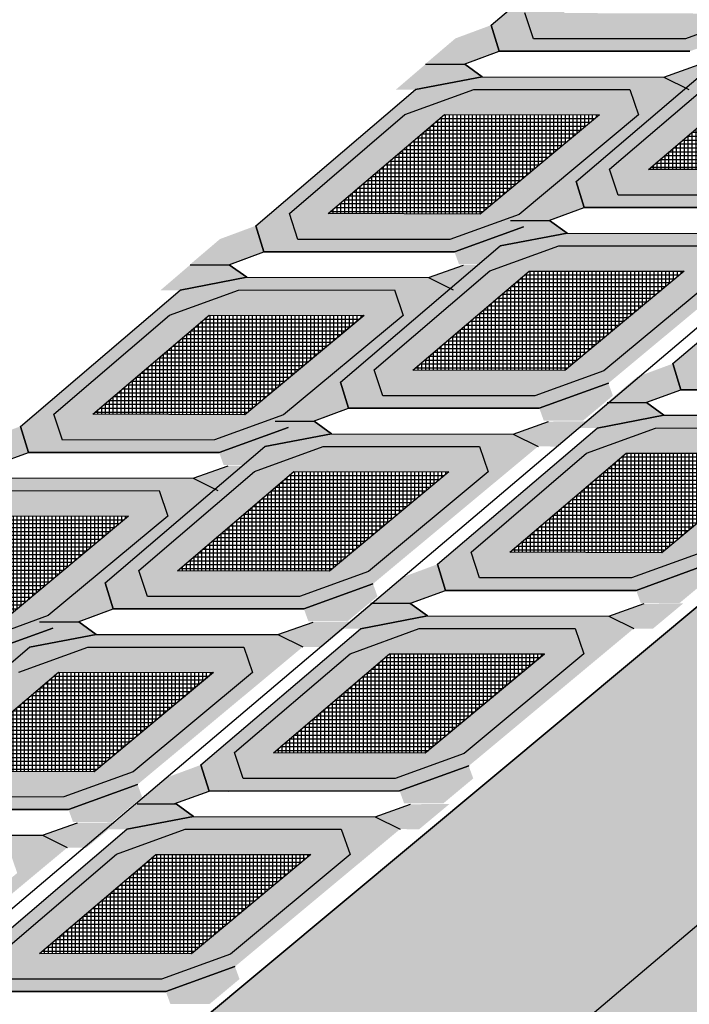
# Model space of a CAD drawing. Header units: centimetres. Extents: x -10 to 101, y -21 to 38.
# Tile 7 of 19: x 21.94 to 26.22, y 6.19 to 12.48. Entities that reach past the tile are written whole.
import ezdxf

# ---------------------------------------------------------------- set-up
doc = ezdxf.new("R2010")
doc.units = ezdxf.units.CM

msp = doc.modelspace()

# ---------------------------------------------------------------- hatches: boundary and pattern name
h = msp.add_hatch()
h.set_pattern_fill('HEX', color=256, scale=0.063)
h.paths.add_polyline_path([(20, 3.5), (22.5, 3.5), (42, 20), (44, 20), (44, 21), (41, 21)])
h = msp.add_hatch()
h.set_pattern_fill('AR-SAND', color=256, scale=0.0068)
h.paths.add_polyline_path([(22.5, 3.5), (42, 20), (48, 20), (62, 2.5), (61, 0), (42, 0), (41, 2.5), (37, 2.5), (35, 3.5)])
at = {"true_color": 0x636466}
h = msp.add_hatch(color=251, dxfattribs=at)
h.dxf.hatch_style = 1
h.paths.add_polyline_path([(25.2254, 12.3593), (25.1702, 12.5248), (25.91, 13.1576), (26.3509, 13.3178), (27.3492, 13.3188), (27.4048, 13.156), (26.6398, 12.5197), (26.1979, 12.3597)], flags=16)
h.paths.add_polyline_path([(25.0072, 12.2795), (24.9557, 12.4466), (25.9773, 13.3176), (26.404, 13.3998), (27.5661, 13.3978), (27.7251, 13.3188), (26.6688, 12.4398), (26.2268, 12.2797)])
h = msp.add_hatch(color=256)
h.dxf.hatch_style = 1
h.set_gradient(color1=(0, 0, 255), color2=(255, 255, 0), name='SPHERICAL')
h.paths.add_polyline_path([(25.4187, 12.5239), (26.1624, 13.1573), (27.154, 13.1562), (26.391, 12.5205)], flags=16)
h.paths.add_polyline_path([(27.4048, 13.156), (26.6398, 12.5197), (26.1979, 12.3597), (25.2254, 12.3593), (25.1702, 12.5248), (25.91, 13.1576), (26.3509, 13.3178), (27.3492, 13.3188)])
at = {"true_color": 0x000000}
h = msp.add_hatch(color=18, dxfattribs=at)
h.dxf.hatch_style = 1
h.paths.add_polyline_path([(24.9557, 12.4466), (24.7266, 12.3617), (24.5361, 12.1998), (24.7822, 12.1973), (25.0072, 12.2795)])
at = {"true_color": 0x636466}
h = msp.add_hatch(color=251, dxfattribs=at)
h.dxf.hatch_style = 1
h.paths.add_polyline_path([(25.7678, 11.3593), (25.7127, 11.5248), (26.4525, 12.1576), (26.8933, 12.3178), (27.8917, 12.3188), (27.9472, 12.156), (27.1823, 11.5197), (26.7404, 11.3597)], flags=16)
h.paths.add_polyline_path([(25.5496, 11.2795), (25.4981, 11.4466), (26.5198, 12.3176), (26.9465, 12.3998), (28.1085, 12.3978), (28.2675, 12.3188), (27.2112, 11.4398), (26.7693, 11.2797)])
h = msp.add_hatch(color=256)
h.dxf.hatch_style = 1
h.set_gradient(color1=(0, 0, 255), color2=(255, 255, 0), name='SPHERICAL')
h.paths.add_polyline_path([(25.9612, 11.5239), (26.7049, 12.1573), (27.6965, 12.1562), (26.9334, 11.5205)], flags=16)
h.paths.add_polyline_path([(27.9472, 12.156), (27.1823, 11.5197), (26.7404, 11.3597), (25.7678, 11.3593), (25.7127, 11.5248), (26.4525, 12.1576), (26.8933, 12.3178), (27.8917, 12.3188)])
at = {"true_color": 0x000000}
h = msp.add_hatch(color=18, dxfattribs=at)
h.dxf.hatch_style = 1
h.paths.add_polyline_path([(24.3463, 12.0347), (24.5361, 12.1973), (24.7861, 12.1973), (24.898, 12.1169), (24.4713, 12.0347)])
edge = h.paths.add_edge_path()
edge.add_line((26.0601, 12.1149), (26.2852, 12.1947))
h = msp.add_hatch()
h.set_pattern_fill('NET', color=256, scale=0.0078)
h.set_pattern_definition([(0, (7.048103, 7.699786), (0, 0.024765), []), (90, (7.048103, 7.699786), (-0.024765, 2e-18), [])])
h.paths.add_polyline_path([(25.9612, 11.5239), (26.7049, 12.1573), (27.6965, 12.1562), (26.9334, 11.5205)])
h = msp.add_hatch(color=18, dxfattribs=at)
h.dxf.hatch_style = 1
h.paths.add_polyline_path([(26.0601, 12.1149), (26.2852, 12.1947), (26.5361, 12.1973), (26.341, 12.0347), (26.219, 12.036)])
at = {"true_color": 0x636466}
h = msp.add_hatch(color=251, dxfattribs=at)
h.dxf.hatch_style = 1
h.paths.add_polyline_path([(23.7194, 11.0764), (23.6642, 11.2419), (24.404, 11.8747), (24.8449, 12.0349), (25.8432, 12.0359), (25.8987, 11.8731), (25.1338, 11.2368), (24.6919, 11.0768)], flags=16)
h.paths.add_polyline_path([(23.5012, 10.9966), (23.4497, 11.1638), (24.4713, 12.0347), (24.898, 12.1169), (26.0601, 12.1149), (26.219, 12.036), (25.1628, 11.1569), (24.7208, 10.9969)])
h = msp.add_hatch(color=256)
h.dxf.hatch_style = 1
h.set_gradient(color1=(0, 0, 255), color2=(255, 255, 0), name='SPHERICAL')
h.paths.add_polyline_path([(23.9127, 11.2411), (24.6564, 11.8744), (25.648, 11.8733), (24.885, 11.2376)], flags=16)
h.paths.add_polyline_path([(25.8987, 11.8731), (25.1338, 11.2368), (24.6919, 11.0768), (23.7194, 11.0764), (23.6642, 11.2419), (24.404, 11.8747), (24.8449, 12.0349), (25.8432, 12.0359)])
h = msp.add_hatch()
h.set_pattern_fill('NET', color=256, scale=0.0078)
h.set_pattern_definition([(0, (4.999642, 7.416907), (0, 0.024765), []), (90, (4.999642, 7.416907), (-0.024765, 2e-18), [])])
h.paths.add_polyline_path([(23.9127, 11.2411), (24.6564, 11.8744), (25.648, 11.8733), (24.885, 11.2376)])
at = {"true_color": 0x000000}
h = msp.add_hatch(color=18, dxfattribs=at)
h.dxf.hatch_style = 1
h.paths.add_polyline_path([(25.4981, 11.4466), (25.269, 11.3617), (25.0785, 11.1998), (25.3246, 11.1973), (25.5496, 11.2795)])
at = {"true_color": 0x636466}
h = msp.add_hatch(color=251, dxfattribs=at)
h.dxf.hatch_style = 1
h.paths.add_polyline_path([(26.3876, 10.1948), (26.3324, 10.3604), (27.0722, 10.9931), (27.5131, 11.1534), (28.5114, 11.1543), (28.5669, 10.9916), (27.802, 10.3552), (27.3601, 10.1953)], flags=16)
h.paths.add_polyline_path([(26.1694, 10.1151), (26.1179, 10.2822), (27.1395, 11.1531), (27.5662, 11.2353), (28.7282, 11.2333), (28.8872, 11.1544), (27.831, 10.2753), (27.389, 10.1153)])
at = {"true_color": 0x000000}
h = msp.add_hatch(color=18, dxfattribs=at)
h.dxf.hatch_style = 1
h.paths.add_polyline_path([(23.4497, 11.1638), (23.2205, 11.0788), (23.0301, 10.9169), (23.2762, 10.9144), (23.5012, 10.9966)])
h = msp.add_hatch(color=18, dxfattribs=at)
h.dxf.hatch_style = 1
h.paths.add_polyline_path([(25.1628, 11.1569), (24.7208, 10.9969), (24.7496, 10.9169), (24.9996, 10.9169), (25.1917, 11.077)])
h = msp.add_hatch(color=18, dxfattribs=at)
h.dxf.hatch_style = 1
h.paths.add_polyline_path([(24.8887, 11.0347), (25.0785, 11.1973), (25.3285, 11.1973), (25.4405, 11.1169), (25.0137, 11.0347)])
edge = h.paths.add_edge_path()
edge.add_line((26.6025, 11.1149), (26.8276, 11.1947))
at = {"true_color": 0x636466}
h = msp.add_hatch(color=251, dxfattribs=at)
h.dxf.hatch_style = 1
h.paths.add_polyline_path([(24.2618, 10.0764), (24.2066, 10.2419), (24.9465, 10.8747), (25.3873, 11.0349), (26.3856, 11.0359), (26.4412, 10.8731), (25.6763, 10.2368), (25.2344, 10.0768)], flags=16)
h.paths.add_polyline_path([(24.0436, 9.9966), (23.9921, 10.1638), (25.0137, 11.0347), (25.4405, 11.1169), (26.6025, 11.1149), (26.7615, 11.036), (25.7052, 10.1569), (25.2632, 9.9969)])
h = msp.add_hatch(color=256)
h.dxf.hatch_style = 1
h.set_gradient(color1=(0, 0, 255), color2=(255, 255, 0), name='SPHERICAL')
h.paths.add_polyline_path([(24.4552, 10.2411), (25.1989, 10.8744), (26.1905, 10.8733), (25.4274, 10.2376)], flags=16)
h.paths.add_polyline_path([(26.4412, 10.8731), (25.6763, 10.2368), (25.2344, 10.0768), (24.2618, 10.0764), (24.2066, 10.2419), (24.9465, 10.8747), (25.3873, 11.0349), (26.3856, 11.0359)])
at = {"true_color": 0x000000}
h = msp.add_hatch(color=18, dxfattribs=at)
h.dxf.hatch_style = 1
h.paths.add_polyline_path([(22.8403, 10.7518), (23.0301, 10.9144), (23.2801, 10.9144), (23.392, 10.834), (22.9653, 10.7518)])
edge = h.paths.add_edge_path()
edge.add_line((24.554, 10.832), (24.7791, 10.9118))
h = msp.add_hatch(color=18, dxfattribs=at)
h.dxf.hatch_style = 1
h.paths.add_polyline_path([(24.554, 10.832), (24.7791, 10.9118), (25.0301, 10.9144), (24.8349, 10.7518), (24.713, 10.7531)])
at = {"true_color": 0x636466}
h = msp.add_hatch(color=251, dxfattribs=at)
h.dxf.hatch_style = 1
h.paths.add_polyline_path([(22.2134, 9.7935), (22.1582, 9.9591), (22.898, 10.5918), (23.3389, 10.752), (24.3372, 10.753), (24.3927, 10.5902), (23.6278, 9.9539), (23.1859, 9.794)], flags=16)
h.paths.add_polyline_path([(21.9952, 9.7138), (21.9436, 9.8809), (22.9653, 10.7518), (23.392, 10.834), (24.554, 10.832), (24.713, 10.7531), (23.6567, 9.874), (23.2148, 9.714)])
h = msp.add_hatch()
h.set_pattern_fill('NET', color=256, scale=0.0078)
h.set_pattern_definition([(0, (5.542089, 6.416907), (0, 0.024765), []), (90, (5.542089, 6.416907), (-0.024765, 2e-18), [])])
h.paths.add_polyline_path([(24.4552, 10.2411), (25.1989, 10.8744), (26.1905, 10.8733), (25.4274, 10.2376)])
h = msp.add_hatch(color=256)
h.dxf.hatch_style = 1
h.set_gradient(color1=(0, 0, 255), color2=(255, 255, 0), name='SPHERICAL')
h.paths.add_polyline_path([(22.4067, 9.9582), (23.1504, 10.5915), (24.142, 10.5904), (23.3789, 9.9548)], flags=16)
h.paths.add_polyline_path([(24.3927, 10.5902), (23.6278, 9.9539), (23.1859, 9.794), (22.2134, 9.7935), (22.1582, 9.9591), (22.898, 10.5918), (23.3389, 10.752), (24.3372, 10.753)])
h = msp.add_hatch()
h.set_pattern_fill('NET', color=256, scale=0.0078)
h.set_pattern_definition([(0, (3.493628, 6.134028), (0, 0.024765), []), (90, (3.493628, 6.134028), (-0.024765, 2e-18), [])])
h.paths.add_polyline_path([(22.4067, 9.9582), (23.1504, 10.5915), (24.142, 10.5904), (23.3789, 9.9548)])
at = {"true_color": 0x000000}
h = msp.add_hatch(color=18, dxfattribs=at)
h.dxf.hatch_style = 1
h.paths.add_polyline_path([(26.1179, 10.2822), (25.8887, 10.1973), (25.6983, 10.0353), (25.9444, 10.0328), (26.1694, 10.1151)])
h = msp.add_hatch(color=18, dxfattribs=at)
h.dxf.hatch_style = 1
h.paths.add_polyline_path([(23.9921, 10.1638), (23.763, 10.0788), (23.5725, 9.9169), (23.8186, 9.9144), (24.0436, 9.9966)])
h = msp.add_hatch(color=18, dxfattribs=at)
h.dxf.hatch_style = 1
h.paths.add_polyline_path([(25.7052, 10.1569), (25.2632, 9.9969), (25.2921, 9.9169), (25.5421, 9.9169), (25.7341, 10.077)])
h = msp.add_hatch(color=18, dxfattribs=at)
h.dxf.hatch_style = 1
h.paths.add_polyline_path([(25.5085, 9.8702), (25.6983, 10.0328), (25.9483, 10.0328), (26.0602, 9.9525), (25.6335, 9.8702)])
edge = h.paths.add_edge_path()
edge.add_line((27.2222, 9.9505), (27.4473, 10.0303))
at = {"true_color": 0x636466}
h = msp.add_hatch(color=251, dxfattribs=at)
h.dxf.hatch_style = 1
h.paths.add_polyline_path([(24.8816, 8.912), (24.8264, 9.0775), (25.5662, 9.7103), (26.0071, 9.8705), (27.0054, 9.8715), (27.0609, 9.7087), (26.296, 9.0723), (25.8541, 8.9124)], flags=16)
h.paths.add_polyline_path([(24.6633, 8.8322), (24.6118, 8.9993), (25.6335, 9.8702), (26.0602, 9.9525), (27.2222, 9.9505), (27.3812, 9.8715), (26.3249, 8.9924), (25.883, 8.8324)])
at = {"true_color": 0x000000}
h = msp.add_hatch(color=18, dxfattribs=at)
h.dxf.hatch_style = 1
h.paths.add_polyline_path([(23.3827, 9.7518), (23.5725, 9.9144), (23.8225, 9.9144), (23.9345, 9.834), (23.5077, 9.7518)])
edge = h.paths.add_edge_path()
edge.add_line((25.0965, 9.832), (25.3216, 9.9118))
h = msp.add_hatch(color=18, dxfattribs=at)
h.dxf.hatch_style = 1
h.paths.add_polyline_path([(25.0965, 9.832), (25.3216, 9.9118), (25.5725, 9.9144), (25.3774, 9.7518), (25.2555, 9.7531)])
h = msp.add_hatch(color=18, dxfattribs=at)
h.dxf.hatch_style = 1
h.paths.add_polyline_path([(21.9436, 9.8809), (21.7145, 9.796), (21.5241, 9.634), (21.7702, 9.6315), (21.9952, 9.7138)])
at = {"true_color": 0x636466}
h = msp.add_hatch(color=251, dxfattribs=at)
h.dxf.hatch_style = 1
h.paths.add_polyline_path([(22.7558, 8.7935), (22.7006, 8.9591), (23.4404, 9.5918), (23.8813, 9.752), (24.8796, 9.753), (24.9352, 9.5902), (24.1703, 8.9539), (23.7284, 8.794)], flags=16)
h.paths.add_polyline_path([(22.5376, 8.7138), (22.4861, 8.8809), (23.5077, 9.7518), (23.9345, 9.834), (25.0965, 9.832), (25.2555, 9.7531), (24.1992, 8.874), (23.7572, 8.714)])
at = {"true_color": 0x000000}
h = msp.add_hatch(color=18, dxfattribs=at)
h.dxf.hatch_style = 1
h.paths.add_polyline_path([(23.6567, 9.874), (23.2148, 9.714), (23.2436, 9.634), (23.4936, 9.634), (23.6857, 9.7941)])
h = msp.add_hatch(color=256)
h.dxf.hatch_style = 1
h.set_gradient(color1=(0, 0, 255), color2=(255, 255, 0), name='SPHERICAL')
h.paths.add_polyline_path([(25.0749, 9.0766), (25.8186, 9.71), (26.8102, 9.7089), (26.0471, 9.0732)], flags=16)
h.paths.add_polyline_path([(27.0609, 9.7087), (26.296, 9.0723), (25.8541, 8.9124), (24.8816, 8.912), (24.8264, 9.0775), (25.5662, 9.7103), (26.0071, 9.8705), (27.0054, 9.8715)])
h = msp.add_hatch(color=256)
h.dxf.hatch_style = 1
h.set_gradient(color1=(0, 0, 255), color2=(255, 255, 0), name='SPHERICAL')
h.paths.add_polyline_path([(22.9492, 8.9582), (23.6929, 9.5915), (24.6845, 9.5904), (23.9214, 8.9548)], flags=16)
h.paths.add_polyline_path([(24.9352, 9.5902), (24.1703, 8.9539), (23.7284, 8.794), (22.7558, 8.7935), (22.7006, 8.9591), (23.4404, 9.5918), (23.8813, 9.752), (24.8796, 9.753)])
h = msp.add_hatch()
h.set_pattern_fill('NET', color=256, scale=0.0078)
h.set_pattern_definition([(0, (6.16182, 5.25246), (0, 0.024765), []), (90, (6.16182, 5.25246), (-0.024765, 2e-18), [])])
h.paths.add_polyline_path([(25.0749, 9.0766), (25.8186, 9.71), (26.8102, 9.7089), (26.0471, 9.0732)])
h = msp.add_hatch(color=18, dxfattribs=at)
h.dxf.hatch_style = 1
h.paths.add_polyline_path([(21.3343, 9.4689), (21.5241, 9.6315), (21.7741, 9.6315), (21.886, 9.5511), (21.4593, 9.4689)])
edge = h.paths.add_edge_path()
edge.add_line((23.048, 9.5492), (23.2731, 9.629))
h = msp.add_hatch()
h.set_pattern_fill('NET', color=256, scale=0.0078)
h.set_pattern_definition([(0, (4.036075, 5.134028), (0, 0.024765), []), (90, (4.036075, 5.134028), (-0.024765, 2e-18), [])])
h.paths.add_polyline_path([(22.9492, 8.9582), (23.6929, 9.5915), (24.6845, 9.5904), (23.9214, 8.9548)])
h = msp.add_hatch(color=18, dxfattribs=at)
h.dxf.hatch_style = 1
h.paths.add_polyline_path([(23.048, 9.5492), (23.2731, 9.629), (23.5241, 9.6315), (23.3289, 9.4689), (23.207, 9.4702)])
at = {"true_color": 0x636466}
h = msp.add_hatch(color=251, dxfattribs=at)
h.dxf.hatch_style = 1
h.paths.add_polyline_path([(20.7074, 8.5106), (20.6522, 8.6762), (21.392, 9.3089), (21.8328, 9.4692), (22.8312, 9.4701), (22.8867, 9.3074), (22.1218, 8.671), (21.6799, 8.5111)], flags=16)
h.paths.add_polyline_path([(20.4891, 8.4309), (20.4376, 8.598), (21.4593, 9.4689), (21.886, 9.5511), (23.048, 9.5492), (23.207, 9.4702), (22.1507, 8.5911), (21.7088, 8.4311)])
h = msp.add_hatch(color=256)
h.dxf.hatch_style = 1
h.set_gradient(color1=(0, 0, 255), color2=(255, 255, 0), name='SPHERICAL')
h.paths.add_polyline_path([(20.9007, 8.6753), (21.6444, 9.3087), (22.636, 9.3076), (21.8729, 8.6719)], flags=16)
h.paths.add_polyline_path([(22.8867, 9.3074), (22.1218, 8.671), (21.6799, 8.5111), (20.7074, 8.5106), (20.6522, 8.6762), (21.392, 9.3089), (21.8328, 9.4692), (22.8312, 9.4701)])
h = msp.add_hatch()
h.set_pattern_fill('NET', color=256, scale=0.0078)
h.set_pattern_definition([(0, (1.987614, 4.851148), (0, 0.024765), []), (90, (1.987614, 4.851148), (-0.024765, 2e-18), [])])
h.paths.add_polyline_path([(20.9007, 8.6753), (21.6444, 9.3087), (22.636, 9.3076), (21.8729, 8.6719)])
at = {"true_color": 0x000000}
h = msp.add_hatch(color=18, dxfattribs=at)
h.dxf.hatch_style = 1
h.paths.add_polyline_path([(24.6118, 8.9993), (24.3827, 8.9144), (24.1922, 8.7525), (24.4384, 8.7499), (24.6633, 8.8322)])
h = msp.add_hatch(color=18, dxfattribs=at)
h.dxf.hatch_style = 1
h.paths.add_polyline_path([(26.3249, 8.9924), (25.883, 8.8324), (25.9118, 8.7525), (26.1618, 8.7525), (26.3539, 8.9125)])
h = msp.add_hatch(color=18, dxfattribs=at)
h.dxf.hatch_style = 1
h.paths.add_polyline_path([(22.4861, 8.8809), (22.257, 8.796), (22.0665, 8.634), (22.3126, 8.6315), (22.5376, 8.7138)])
h = msp.add_hatch(color=18, dxfattribs=at)
h.dxf.hatch_style = 1
h.paths.add_polyline_path([(24.1992, 8.874), (23.7572, 8.714), (23.7861, 8.634), (24.0361, 8.634), (24.2281, 8.7941)])
h = msp.add_hatch(color=18, dxfattribs=at)
h.dxf.hatch_style = 1
h.paths.add_polyline_path([(23.9953, 8.5873), (24.1851, 8.7499), (24.4351, 8.7499), (24.5471, 8.6696), (24.1203, 8.5873)])
edge = h.paths.add_edge_path()
edge.add_line((25.7091, 8.6676), (25.9342, 8.7474))
h = msp.add_hatch(color=18, dxfattribs=at)
h.dxf.hatch_style = 1
h.paths.add_polyline_path([(25.7091, 8.6676), (25.9342, 8.7474), (26.1851, 8.7499), (25.99, 8.5873), (25.8681, 8.5886)])
h = msp.add_hatch(color=18, dxfattribs=at)
h.dxf.hatch_style = 1
h.paths.add_polyline_path([(21.8767, 8.4689), (22.0665, 8.6315), (22.3165, 8.6315), (22.4284, 8.5511), (22.0017, 8.4689)])
edge = h.paths.add_edge_path()
edge.add_line((23.5905, 8.5492), (23.8156, 8.629))
at = {"true_color": 0x636466}
h = msp.add_hatch(color=251, dxfattribs=at)
h.dxf.hatch_style = 1
h.paths.add_polyline_path([(23.3684, 7.6291), (23.3132, 7.7946), (24.0531, 8.4274), (24.4939, 8.5876), (25.4922, 8.5886), (25.5478, 8.4258), (24.7829, 7.7894), (24.341, 7.6295)], flags=16)
h.paths.add_polyline_path([(23.1502, 7.5493), (23.0987, 7.7164), (24.1203, 8.5873), (24.5471, 8.6696), (25.7091, 8.6676), (25.8681, 8.5886), (24.8118, 7.7095), (24.3698, 7.5495)])
at = {"true_color": 0x000000}
h = msp.add_hatch(color=18, dxfattribs=at)
h.dxf.hatch_style = 1
h.paths.add_polyline_path([(23.5905, 8.5492), (23.8156, 8.629), (24.0665, 8.6315), (23.8714, 8.4689), (23.7495, 8.4702)])
h = msp.add_hatch(color=18, dxfattribs=at)
h.dxf.hatch_style = 1
h.paths.add_polyline_path([(22.1507, 8.5911), (21.7088, 8.4311), (21.7376, 8.3511), (21.9876, 8.3511), (22.1797, 8.5112)])
h = msp.add_hatch(color=256)
h.dxf.hatch_style = 1
h.set_gradient(color1=(0, 0, 255), color2=(255, 255, 0), name='SPHERICAL')
h.paths.add_polyline_path([(23.5618, 7.7937), (24.3055, 8.4271), (25.2971, 8.426), (24.534, 7.7903)], flags=16)
h.paths.add_polyline_path([(25.5478, 8.4258), (24.7829, 7.7894), (24.341, 7.6295), (23.3684, 7.6291), (23.3132, 7.7946), (24.0531, 8.4274), (24.4939, 8.5876), (25.4922, 8.5886)])
at = {"true_color": 0x636466}
h = msp.add_hatch(color=251, dxfattribs=at)
h.dxf.hatch_style = 1
h.paths.add_polyline_path([(21.2498, 7.5106), (21.1946, 7.6762), (21.9344, 8.3089), (22.3753, 8.4692), (23.3736, 8.4701), (23.4292, 8.3074), (22.6643, 7.671), (22.2223, 7.5111)], flags=16)
h.paths.add_polyline_path([(21.0316, 7.4309), (20.9801, 7.598), (22.0017, 8.4689), (22.4284, 8.5511), (23.5905, 8.5492), (23.7495, 8.4702), (22.6932, 7.5911), (22.2512, 7.4311)])
h = msp.add_hatch(color=256)
h.dxf.hatch_style = 1
h.set_gradient(color1=(0, 0, 255), color2=(255, 255, 0), name='SPHERICAL')
h.paths.add_polyline_path([(21.4431, 7.6753), (22.1868, 8.3087), (23.1784, 8.3076), (22.4154, 7.6719)], flags=16)
h.paths.add_polyline_path([(23.4292, 8.3074), (22.6643, 7.671), (22.2223, 7.5111), (21.2498, 7.5106), (21.1946, 7.6762), (21.9344, 8.3089), (22.3753, 8.4692), (23.3736, 8.4701)])
h = msp.add_hatch()
h.set_pattern_fill('NET', color=256, scale=0.0078)
h.set_pattern_definition([(0, (4.64868, 3.96958), (0, 0.024765), []), (90, (4.64868, 3.96958), (-0.024765, 2e-18), [])])
h.paths.add_polyline_path([(23.5618, 7.7937), (24.3055, 8.4271), (25.2971, 8.426), (24.534, 7.7903)])
at = {"true_color": 0x000000}
h = msp.add_hatch(color=18, dxfattribs=at)
h.dxf.hatch_style = 1
h.paths.add_polyline_path([(21.542, 8.2663), (21.7671, 8.3461), (22.018, 8.3486), (21.8229, 8.186), (21.701, 8.1873)])
h = msp.add_hatch()
h.set_pattern_fill('NET', color=256, scale=0.0078)
h.set_pattern_definition([(0, (2.53006, 3.851148), (0, 0.024765), []), (90, (2.53006, 3.851148), (-0.024765, 2e-18), [])])
h.paths.add_polyline_path([(21.4431, 7.6753), (22.1868, 8.3087), (23.1784, 8.3076), (22.4154, 7.6719)])
h = msp.add_hatch(color=18, dxfattribs=at)
h.dxf.hatch_style = 1
h.paths.add_polyline_path([(23.0987, 7.7164), (22.8696, 7.6315), (22.6791, 7.4696), (22.9252, 7.4671), (23.1502, 7.5493)])
h = msp.add_hatch(color=18, dxfattribs=at)
h.dxf.hatch_style = 1
h.paths.add_polyline_path([(24.8118, 7.7095), (24.3698, 7.5495), (24.3987, 7.4696), (24.6487, 7.4696), (24.8407, 7.6296)])
h = msp.add_hatch(color=18, dxfattribs=at)
h.dxf.hatch_style = 1
h.paths.add_polyline_path([(22.6932, 7.5911), (22.2512, 7.4311), (22.2801, 7.3511), (22.5301, 7.3511), (22.7221, 7.5112)])
h = msp.add_hatch(color=18, dxfattribs=at)
h.dxf.hatch_style = 1
h.paths.add_polyline_path([(22.4998, 7.3045), (22.6896, 7.4671), (22.9396, 7.4671), (23.0516, 7.3867), (22.6248, 7.3045)])
edge = h.paths.add_edge_path()
edge.add_line((24.2136, 7.3847), (24.4387, 7.4645))
h = msp.add_hatch(color=18, dxfattribs=at)
h.dxf.hatch_style = 1
h.paths.add_polyline_path([(24.2136, 7.3847), (24.4387, 7.4645), (24.6896, 7.4671), (24.4945, 7.3045), (24.3726, 7.3058)])
at = {"true_color": 0x636466}
h = msp.add_hatch(color=251, dxfattribs=at)
h.dxf.hatch_style = 1
h.paths.add_polyline_path([(21.8729, 6.3462), (21.8177, 6.5117), (22.5576, 7.1445), (22.9984, 7.3047), (23.9967, 7.3057), (24.0523, 7.1429), (23.2874, 6.5066), (22.8455, 6.3466)], flags=16)
h.paths.add_polyline_path([(21.6547, 6.2664), (21.6032, 6.4336), (22.6248, 7.3045), (23.0516, 7.3867), (24.2136, 7.3847), (24.3726, 7.3058), (23.3163, 6.4267), (22.8743, 6.2667)])
at = {"true_color": 0x000000}
h = msp.add_hatch(color=18, dxfattribs=at)
h.dxf.hatch_style = 1
h.paths.add_polyline_path([(20.3707, 7.186), (20.5605, 7.3486), (20.8105, 7.3486), (20.9224, 7.2683), (20.4957, 7.186)])
edge = h.paths.add_edge_path()
edge.add_line((22.0845, 7.2663), (22.3096, 7.3461))
h = msp.add_hatch(color=256)
h.dxf.hatch_style = 1
h.set_gradient(color1=(0, 0, 255), color2=(255, 255, 0), name='SPHERICAL')
h.paths.add_polyline_path([(22.0663, 6.5109), (22.81, 7.1442), (23.8016, 7.1431), (23.0385, 6.5074)], flags=16)
h.paths.add_polyline_path([(24.0523, 7.1429), (23.2874, 6.5066), (22.8455, 6.3466), (21.8729, 6.3462), (21.8177, 6.5117), (22.5576, 7.1445), (22.9984, 7.3047), (23.9967, 7.3057)])
h = msp.add_hatch(color=18, dxfattribs=at)
h.dxf.hatch_style = 1
h.paths.add_polyline_path([(22.0845, 7.2663), (22.3096, 7.3461), (22.5605, 7.3486), (22.3654, 7.186), (22.2434, 7.1873)])
at = {"true_color": 0x636466}
h = msp.add_hatch(color=251, dxfattribs=at)
h.dxf.hatch_style = 1
h.paths.add_polyline_path([(19.7438, 6.2278), (19.6886, 6.3933), (20.4284, 7.0261), (20.8693, 7.1863), (21.8676, 7.1873), (21.9231, 7.0245), (21.1582, 6.3881), (20.7163, 6.2282)], flags=16)
h.paths.add_polyline_path([(19.5256, 6.148), (19.4741, 6.3151), (20.4957, 7.186), (20.9224, 7.2683), (22.0845, 7.2663), (22.2434, 7.1873), (21.1872, 6.3082), (20.7452, 6.1482)])
h = msp.add_hatch()
h.set_pattern_fill('NET', color=256, scale=0.0078)
h.set_pattern_definition([(0, (3.153197, 2.6867), (0, 0.024765), []), (90, (3.153197, 2.6867), (-0.024765, 2e-18), [])])
h.paths.add_polyline_path([(22.0663, 6.5109), (22.81, 7.1442), (23.8016, 7.1431), (23.0385, 6.5074)])
at = {"true_color": 0x000000}
h = msp.add_hatch(color=18, dxfattribs=at)
h.dxf.hatch_style = 1
h.paths.add_polyline_path([(23.3163, 6.4267), (22.8743, 6.2667), (22.9032, 6.1867), (23.1532, 6.1867), (23.3453, 6.3467)])

# ---------------------------------------------------------------- linework, layer by layer
for p, q in [((18, 3.5), (41, 23)), ((20, 3.5), (41, 21)), ((41, 21), (20, 3.5)), ((22.5, 3.5), (42, 20)), ((22.5, 3.5), (42, 20)), ((22.5, 3.5), (42, 20)), ((24.9557, 12.4466), (25.9773, 13.3176)), ((24.9557, 12.4466), (25.9773, 13.3176)), ((25.2254, 12.3593), (25.1702, 12.5248)), ((25.2254, 12.3593), (25.1702, 12.5248)), ((26.6398, 12.5197), (26.1979, 12.3597)), ((26.6398, 12.5197), (26.1979, 12.3597)), ((24.9557, 12.4466), (25.0072, 12.2795)), ((25.0072, 12.2795), (24.9557, 12.4466)), ((25.0072, 12.2795), (24.9557, 12.4466)), ((26.1979, 12.3597), (25.2254, 12.3593)), ((26.1979, 12.3597), (25.2254, 12.3593)), ((24.7822, 12.1973), (25.0072, 12.2795)), ((24.7891, 12.1998), (25.0072, 12.2795)), ((25.0072, 12.2795), (26.2268, 12.2797)), ((25.0072, 12.2795), (26.1019, 12.2797)), ((26.2268, 12.2797), (25.0072, 12.2795)), ((25.1318, 12.2795), (26.2268, 12.2797)), ((25.4981, 11.4466), (26.5198, 12.3176)), ((25.4981, 11.4466), (26.5198, 12.3176)), ((26.1019, 12.2797), (26.2268, 12.2797)), ((24.5361, 12.1973), (24.7861, 12.1973)), ((24.5361, 12.1973), (24.7861, 12.1973)), ((24.5361, 12.1973), (24.7861, 12.1973)), ((24.7861, 12.1973), (24.898, 12.1169)), ((24.898, 12.1169), (24.7861, 12.1973)), ((25.7127, 11.5248), (26.4525, 12.1576)), ((25.7127, 11.5248), (26.4525, 12.1576)), ((25.9612, 11.5239), (26.7049, 12.1573)), ((26.0601, 12.1149), (26.2852, 12.1947)), ((26.0601, 12.1149), (26.2852, 12.1947)), ((24.898, 12.1169), (24.4713, 12.0347)), ((24.4713, 12.0347), (24.898, 12.1169)), ((24.898, 12.1169), (26.0601, 12.1149)), ((24.898, 12.1169), (26.0601, 12.1149)), ((26.0601, 12.1149), (26.219, 12.036)), ((26.0601, 12.1149), (26.219, 12.036)), ((23.4497, 11.1638), (24.4713, 12.0347)), ((23.4497, 11.1638), (24.4713, 12.0347)), ((24.404, 11.8747), (24.8449, 12.0349)), ((24.404, 11.8747), (24.8449, 12.0349)), ((24.8449, 12.0349), (25.8432, 12.0359)), ((24.8449, 12.0349), (25.8432, 12.0359)), ((25.8432, 12.0359), (25.8988, 11.873)), ((25.8432, 12.0359), (25.8987, 11.8731)), ((23.6642, 11.2419), (24.404, 11.8747)), ((23.6642, 11.2419), (24.404, 11.8747)), ((23.9127, 11.2411), (24.6564, 11.8744)), ((24.6564, 11.8744), (25.6473, 11.8727)), ((24.6564, 11.8744), (25.648, 11.8733)), ((25.648, 11.8733), (24.885, 11.2376)), ((25.6473, 11.8727), (24.885, 11.2376)), ((25.8987, 11.8731), (25.1338, 11.2368)), ((25.8988, 11.873), (25.1338, 11.2368)), ((25.7678, 11.3593), (25.7127, 11.5248)), ((25.7678, 11.3593), (25.7127, 11.5248)), ((26.9334, 11.5205), (25.9612, 11.5239)), ((26.9334, 11.5205), (25.9612, 11.5239)), ((25.4981, 11.4466), (25.5496, 11.2795)), ((25.5496, 11.2795), (25.4981, 11.4466)), ((25.5496, 11.2795), (25.4981, 11.4466)), ((26.7404, 11.3597), (25.7678, 11.3593)), ((26.7404, 11.3597), (25.7678, 11.3593)), ((25.3246, 11.1973), (25.5496, 11.2795)), ((25.3315, 11.1998), (25.5496, 11.2795)), ((25.5496, 11.2795), (26.7693, 11.2797)), ((25.5496, 11.2795), (26.6444, 11.2797)), ((26.7693, 11.2797), (25.5496, 11.2795)), ((25.6742, 11.2795), (26.7693, 11.2797)), ((23.7194, 11.0764), (23.6642, 11.2419)), ((23.7194, 11.0764), (23.6642, 11.2419)), ((24.885, 11.2376), (23.9127, 11.2411)), ((24.885, 11.2376), (23.9127, 11.2411)), ((25.1338, 11.2368), (24.6919, 11.0768)), ((25.1338, 11.2368), (24.6919, 11.0768)), ((25.1338, 11.2368), (25.1338, 11.2368)), ((23.4497, 11.1638), (23.5012, 10.9966)), ((23.5012, 10.9966), (23.4497, 11.1638)), ((23.5012, 10.9966), (23.4497, 11.1638)), ((24.7208, 10.9969), (25.1628, 11.1569)), ((24.7208, 10.9969), (25.1628, 11.1569)), ((25.1628, 11.1569), (24.7208, 10.9969)), ((25.1628, 11.1569), (24.7208, 10.9969)), ((25.0785, 11.1973), (25.3285, 11.1973)), ((25.0785, 11.1973), (25.3285, 11.1973)), ((25.0785, 11.1973), (25.3285, 11.1973)), ((25.3285, 11.1973), (25.4405, 11.1169)), ((25.4405, 11.1169), (25.3285, 11.1973)), ((26.1179, 10.2822), (27.1395, 11.1531)), ((26.1179, 10.2822), (27.1395, 11.1531)), ((25.4405, 11.1169), (25.0137, 11.0347)), ((25.0137, 11.0347), (25.4405, 11.1169)), ((25.4405, 11.1169), (26.6025, 11.1149)), ((25.4405, 11.1169), (26.6025, 11.1149)), ((24.6919, 11.0768), (23.7194, 11.0764)), ((24.6919, 11.0768), (23.7194, 11.0764)), ((23.9921, 10.1638), (25.0137, 11.0347)), ((23.9921, 10.1638), (25.0137, 11.0347)), ((24.9465, 10.8747), (25.3873, 11.0349)), ((24.9465, 10.8747), (25.3873, 11.0349)), ((25.3873, 11.0349), (26.3856, 11.0359)), ((25.3873, 11.0349), (26.3856, 11.0359)), ((23.2762, 10.9144), (23.5012, 10.9966)), ((23.2831, 10.9169), (23.5012, 10.9966)), ((23.5012, 10.9966), (24.7208, 10.9969)), ((24.7208, 10.9969), (23.5012, 10.9966)), ((23.5012, 10.9966), (24.5959, 10.9968)), ((23.6258, 10.9967), (24.7208, 10.9969)), ((24.5959, 10.9968), (24.7208, 10.9969)), ((23.0301, 10.9144), (23.2801, 10.9144)), ((23.0301, 10.9144), (23.2801, 10.9144)), ((23.0301, 10.9144), (23.2801, 10.9144)), ((23.2801, 10.9144), (23.392, 10.834)), ((23.392, 10.834), (23.2801, 10.9144)), ((24.554, 10.832), (24.7791, 10.9118)), ((24.554, 10.832), (24.7791, 10.9118)), ((23.392, 10.834), (22.9653, 10.7518)), ((22.9653, 10.7518), (23.392, 10.834)), ((23.392, 10.834), (24.554, 10.832)), ((23.392, 10.834), (24.554, 10.832)), ((24.2066, 10.2419), (24.9465, 10.8747)), ((24.2066, 10.2419), (24.9465, 10.8747)), ((24.4552, 10.2411), (25.1989, 10.8744)), ((24.554, 10.832), (24.713, 10.7531)), ((24.554, 10.832), (24.713, 10.7531)), ((25.1989, 10.8744), (26.1897, 10.8727)), ((25.1989, 10.8744), (26.1905, 10.8733)), ((26.1905, 10.8733), (25.4274, 10.2376)), ((26.1897, 10.8727), (25.4274, 10.2376)), ((26.4412, 10.8731), (25.6763, 10.2368)), ((26.4412, 10.873), (25.6763, 10.2368)), ((21.9436, 9.8809), (22.9653, 10.7518)), ((21.9436, 9.8809), (22.9653, 10.7518)), ((22.898, 10.5918), (23.3389, 10.752)), ((22.898, 10.5918), (23.3389, 10.752)), ((23.3389, 10.752), (24.3372, 10.753)), ((23.3389, 10.752), (24.3372, 10.753)), ((24.3372, 10.753), (24.3928, 10.5902)), ((24.3372, 10.753), (24.3927, 10.5902)), ((22.1582, 9.9591), (22.898, 10.5918)), ((22.1582, 9.9591), (22.898, 10.5918)), ((22.4067, 9.9582), (23.1504, 10.5915)), ((23.1504, 10.5915), (24.1413, 10.5898)), ((23.1504, 10.5915), (24.142, 10.5904)), ((24.142, 10.5904), (23.3789, 9.9548)), ((24.1413, 10.5898), (23.3789, 9.9548)), ((24.3928, 10.5902), (23.6278, 9.9539)), ((24.3927, 10.5902), (23.6278, 9.9539)), ((26.1179, 10.2822), (26.1694, 10.1151)), ((26.1694, 10.1151), (26.1179, 10.2822)), ((26.1694, 10.1151), (26.1179, 10.2822)), ((24.2618, 10.0764), (24.2066, 10.2419)), ((24.2618, 10.0764), (24.2066, 10.2419)), ((25.4274, 10.2376), (24.4552, 10.2411)), ((25.4274, 10.2376), (24.4552, 10.2411)), ((25.6763, 10.2368), (25.2344, 10.0768)), ((25.6763, 10.2368), (25.2344, 10.0768)), ((25.6763, 10.2368), (25.6763, 10.2368)), ((23.9921, 10.1638), (24.0436, 9.9966)), ((24.0436, 9.9966), (23.9921, 10.1638)), ((24.0436, 9.9966), (23.9921, 10.1638)), ((25.2632, 9.9969), (25.7052, 10.1569)), ((25.2632, 9.9969), (25.7052, 10.1569)), ((25.7052, 10.1569), (25.2632, 9.9969)), ((25.7052, 10.1569), (25.2632, 9.9969)), ((25.2344, 10.0768), (24.2618, 10.0764)), ((25.2344, 10.0768), (24.2618, 10.0764)), ((25.9444, 10.0328), (26.1694, 10.1151)), ((25.9512, 10.0353), (26.1694, 10.1151)), ((26.1694, 10.1151), (27.389, 10.1153)), ((26.1694, 10.1151), (27.2641, 10.1153)), ((27.389, 10.1153), (26.1694, 10.1151)), ((25.6983, 10.0328), (25.9483, 10.0328)), ((25.6983, 10.0328), (25.9483, 10.0328)), ((25.6983, 10.0328), (25.9483, 10.0328)), ((25.9483, 10.0328), (26.0602, 9.9525)), ((26.0602, 9.9525), (25.9483, 10.0328)), ((22.2134, 9.7935), (22.1582, 9.9591)), ((22.2134, 9.7935), (22.1582, 9.9591)), ((23.3789, 9.9548), (22.4067, 9.9582)), ((23.3789, 9.9548), (22.4067, 9.9582)), ((23.6278, 9.9539), (23.1859, 9.794)), ((23.6278, 9.9539), (23.1859, 9.794)), ((23.6278, 9.9539), (23.6278, 9.9539)), ((23.8186, 9.9144), (24.0436, 9.9966)), ((23.8255, 9.9169), (24.0436, 9.9966)), ((24.0436, 9.9966), (25.2632, 9.9969)), ((25.2632, 9.9969), (24.0436, 9.9966)), ((24.0436, 9.9966), (25.1383, 9.9968)), ((24.1682, 9.9967), (25.2632, 9.9969)), ((25.1383, 9.9968), (25.2632, 9.9969)), ((26.0602, 9.9525), (25.6335, 9.8702)), ((25.6335, 9.8702), (26.0602, 9.9525)), ((26.0602, 9.9525), (27.2222, 9.9505)), ((26.0602, 9.9525), (27.2222, 9.9505)), ((23.5725, 9.9144), (23.8225, 9.9144)), ((23.5725, 9.9144), (23.8225, 9.9144)), ((23.5725, 9.9144), (23.8225, 9.9144)), ((23.8225, 9.9144), (23.9345, 9.834)), ((23.9345, 9.834), (23.8225, 9.9144)), ((25.0965, 9.832), (25.3216, 9.9118)), ((25.0965, 9.832), (25.3216, 9.9118)), ((21.9436, 9.8809), (21.9952, 9.7138)), ((21.9952, 9.7138), (21.9436, 9.8809)), ((21.9952, 9.7138), (21.9436, 9.8809)), ((23.2148, 9.714), (23.6567, 9.874)), ((23.2148, 9.714), (23.6567, 9.874)), ((23.6567, 9.874), (23.2148, 9.714)), ((23.6567, 9.874), (23.2148, 9.714)), ((23.9345, 9.834), (23.5077, 9.7518)), ((23.5077, 9.7518), (23.9345, 9.834)), ((23.9345, 9.834), (25.0965, 9.832)), ((23.9345, 9.834), (25.0965, 9.832)), ((24.6118, 8.9993), (25.6335, 9.8702)), ((24.6118, 8.9993), (25.6335, 9.8702)), ((25.0965, 9.832), (25.2555, 9.7531)), ((25.0965, 9.832), (25.2555, 9.7531)), ((25.5662, 9.7103), (26.007, 9.8705)), ((25.5662, 9.7103), (26.0071, 9.8705)), ((26.007, 9.8705), (27.0054, 9.8715)), ((26.0071, 9.8705), (27.0054, 9.8715)), ((23.1859, 9.794), (22.2134, 9.7935)), ((23.1859, 9.794), (22.2134, 9.7935)), ((21.7702, 9.6315), (21.9952, 9.7138)), ((21.777, 9.634), (21.9952, 9.7138)), ((21.9952, 9.7138), (23.2148, 9.714)), ((21.9952, 9.7138), (23.0899, 9.714)), ((23.2148, 9.714), (21.9952, 9.7138)), ((22.1197, 9.7138), (23.2148, 9.714)), ((22.4861, 8.8809), (23.5077, 9.7518)), ((22.4861, 8.8809), (23.5077, 9.7518)), ((23.0899, 9.714), (23.2148, 9.714)), ((23.4404, 9.5918), (23.8813, 9.752)), ((23.4404, 9.5918), (23.8813, 9.752)), ((23.8813, 9.752), (24.8796, 9.753)), ((23.8813, 9.752), (24.8796, 9.753)), ((24.8264, 9.0775), (25.5662, 9.7103)), ((24.8264, 9.0775), (25.5662, 9.7103)), ((24.8796, 9.753), (24.9352, 9.5902)), ((24.8796, 9.753), (24.9352, 9.5902)), ((25.0749, 9.0766), (25.8186, 9.71)), ((25.8186, 9.71), (26.8095, 9.7082)), ((25.8186, 9.71), (26.8102, 9.7089)), ((26.8102, 9.7089), (26.0471, 9.0732)), ((26.8095, 9.7082), (26.0471, 9.0732)), ((22.7006, 8.9591), (23.4404, 9.5918)), ((22.7006, 8.9591), (23.4404, 9.5918)), ((22.9492, 8.9582), (23.6929, 9.5915)), ((23.048, 9.5492), (23.2731, 9.629)), ((23.048, 9.5492), (23.2731, 9.629)), ((23.6929, 9.5915), (24.6837, 9.5898)), ((23.6929, 9.5915), (24.6845, 9.5904)), ((24.6845, 9.5904), (23.9214, 8.9548)), ((24.6837, 9.5898), (23.9214, 8.9548)), ((24.9352, 9.5902), (24.1703, 8.9539)), ((24.9352, 9.5902), (24.1703, 8.9539)), ((21.886, 9.5511), (23.048, 9.5492)), ((21.886, 9.5511), (23.048, 9.5492)), ((23.048, 9.5492), (23.207, 9.4702)), ((23.048, 9.5492), (23.207, 9.4702)), ((21.8328, 9.4692), (22.8312, 9.4701)), ((21.8328, 9.4692), (22.8312, 9.4701)), ((22.8312, 9.4701), (22.8867, 9.3073)), ((22.8312, 9.4701), (22.8867, 9.3074)), ((21.6444, 9.3087), (22.6352, 9.3069)), ((21.6444, 9.3087), (22.636, 9.3076)), ((22.636, 9.3076), (21.8729, 8.6719)), ((22.6352, 9.3069), (21.8729, 8.6719)), ((22.8867, 9.3074), (22.1218, 8.671)), ((22.8867, 9.3073), (22.1218, 8.671)), ((24.8816, 8.912), (24.8264, 9.0775)), ((24.8816, 8.912), (24.8264, 9.0775)), ((26.0471, 9.0732), (25.0749, 9.0766)), ((26.0471, 9.0732), (25.0749, 9.0766)), ((26.296, 9.0723), (25.8541, 8.9124)), ((26.296, 9.0723), (25.8541, 8.9124)), ((22.7558, 8.7935), (22.7006, 8.9591)), ((22.7558, 8.7935), (22.7006, 8.9591)), ((23.9214, 8.9548), (22.9492, 8.9582)), ((23.9214, 8.9548), (22.9492, 8.9582)), ((24.1703, 8.9539), (23.7284, 8.794)), ((24.1703, 8.9539), (23.7284, 8.794)), ((24.1703, 8.9539), (24.1703, 8.9539)), ((24.6118, 8.9993), (24.6633, 8.8322)), ((24.6633, 8.8322), (24.6118, 8.9993)), ((24.6633, 8.8322), (24.6118, 8.9993)), ((25.883, 8.8324), (26.3249, 8.9924)), ((25.883, 8.8324), (26.3249, 8.9924)), ((26.3249, 8.9924), (25.883, 8.8324)), ((26.3249, 8.9924), (25.883, 8.8324)), ((22.4861, 8.8809), (22.5376, 8.7138)), ((22.5376, 8.7138), (22.4861, 8.8809)), ((22.5376, 8.7138), (22.4861, 8.8809)), ((25.8541, 8.9124), (24.8816, 8.912)), ((25.8541, 8.9124), (24.8816, 8.912)), ((23.7572, 8.714), (24.1992, 8.874)), ((23.7572, 8.714), (24.1992, 8.874)), ((24.1992, 8.874), (23.7572, 8.714)), ((24.1992, 8.874), (23.7572, 8.714)), ((24.4384, 8.7499), (24.6633, 8.8322)), ((24.4452, 8.7525), (24.6633, 8.8322)), ((24.6633, 8.8322), (25.883, 8.8324)), ((24.6633, 8.8322), (25.7581, 8.8324)), ((25.883, 8.8324), (24.6633, 8.8322)), ((24.7879, 8.8322), (25.883, 8.8324)), ((25.7581, 8.8324), (25.883, 8.8324)), ((23.7284, 8.794), (22.7558, 8.7935)), ((23.7284, 8.794), (22.7558, 8.7935)), ((22.3126, 8.6315), (22.5376, 8.7138)), ((22.3195, 8.634), (22.5376, 8.7138)), ((22.5376, 8.7138), (23.7572, 8.714)), ((22.5376, 8.7138), (23.6323, 8.714)), ((23.7572, 8.714), (22.5376, 8.7138)), ((22.6622, 8.7138), (23.7572, 8.714)), ((23.6323, 8.714), (23.7572, 8.714)), ((24.1851, 8.7499), (24.4351, 8.7499)), ((24.1851, 8.7499), (24.4351, 8.7499)), ((24.1851, 8.7499), (24.4351, 8.7499)), ((24.4351, 8.7499), (24.5471, 8.6696)), ((24.5471, 8.6696), (24.4351, 8.7499)), ((25.7091, 8.6676), (25.9342, 8.7474)), ((25.7091, 8.6676), (25.9342, 8.7474)), ((22.1218, 8.671), (21.6799, 8.5111)), ((22.1218, 8.671), (21.6799, 8.5111)), ((22.0665, 8.6315), (22.3165, 8.6315)), ((22.0665, 8.6315), (22.3165, 8.6315)), ((22.0665, 8.6315), (22.3165, 8.6315)), ((22.1218, 8.671), (22.1218, 8.671)), ((22.3165, 8.6315), (22.4284, 8.5511)), ((22.4284, 8.5511), (22.3165, 8.6315)), ((23.5905, 8.5492), (23.8156, 8.629)), ((23.5905, 8.5492), (23.8156, 8.629)), ((24.5471, 8.6696), (24.1203, 8.5873)), ((24.1203, 8.5873), (24.5471, 8.6696)), ((24.5471, 8.6696), (25.7091, 8.6676)), ((24.5471, 8.6696), (25.7091, 8.6676)), ((25.7091, 8.6676), (25.8681, 8.5886)), ((25.7091, 8.6676), (25.8681, 8.5886)), ((21.7088, 8.4311), (22.1507, 8.5911)), ((21.7088, 8.4311), (22.1507, 8.5911)), ((22.1507, 8.5911), (21.7088, 8.4311)), ((22.1507, 8.5911), (21.7088, 8.4311)), ((23.0987, 7.7164), (24.1203, 8.5873)), ((23.0987, 7.7164), (24.1203, 8.5873)), ((24.0531, 8.4274), (24.4939, 8.5876)), ((24.0531, 8.4274), (24.4939, 8.5876)), ((24.4939, 8.5876), (25.4922, 8.5886)), ((24.4939, 8.5876), (25.4922, 8.5886)), ((25.4922, 8.5886), (25.5478, 8.4257)), ((25.4922, 8.5886), (25.5478, 8.4258)), ((22.4284, 8.5511), (22.0017, 8.4689)), ((22.0017, 8.4689), (22.4284, 8.5511)), ((22.4284, 8.5511), (23.5905, 8.5492)), ((22.4284, 8.5511), (23.5905, 8.5492)), ((23.5905, 8.5492), (23.7495, 8.4702)), ((23.5905, 8.5492), (23.7495, 8.4702)), ((20.9801, 7.598), (22.0017, 8.4689)), ((20.9801, 7.598), (22.0017, 8.4689)), ((21.9344, 8.3089), (22.3753, 8.4692)), ((21.9344, 8.3089), (22.3753, 8.4692)), ((22.3753, 8.4692), (23.3736, 8.4701)), ((22.3753, 8.4692), (23.3736, 8.4701)), ((23.3736, 8.4701), (23.4292, 8.3073)), ((23.3736, 8.4701), (23.4292, 8.3074)), ((23.3132, 7.7946), (24.0531, 8.4274)), ((23.3132, 7.7946), (24.0531, 8.4274)), ((23.5618, 7.7937), (24.3055, 8.4271)), ((24.3055, 8.4271), (25.2963, 8.4254)), ((24.3055, 8.4271), (25.2971, 8.426)), ((25.2971, 8.426), (24.534, 7.7903)), ((25.2963, 8.4254), (24.534, 7.7903)), ((25.5478, 8.4258), (24.7829, 7.7894)), ((25.5478, 8.4257), (24.7829, 7.7894)), ((21.4431, 7.6753), (22.1868, 8.3087)), ((22.1868, 8.3087), (23.1777, 8.3069)), ((22.1868, 8.3087), (23.1784, 8.3076)), ((23.1784, 8.3076), (22.4154, 7.6719)), ((23.1777, 8.3069), (22.4154, 7.6719)), ((23.4292, 8.3074), (22.6643, 7.671)), ((23.4292, 8.3073), (22.6643, 7.671)), ((23.3684, 7.6291), (23.3132, 7.7946)), ((23.3684, 7.6291), (23.3132, 7.7946)), ((24.534, 7.7903), (23.5618, 7.7937)), ((24.534, 7.7903), (23.5618, 7.7937)), ((24.7829, 7.7894), (24.341, 7.6295)), ((24.7829, 7.7894), (24.341, 7.6295)), ((24.7829, 7.7894), (24.7829, 7.7894)), ((23.0987, 7.7164), (23.1502, 7.5493)), ((23.1502, 7.5493), (23.0987, 7.7164)), ((23.1502, 7.5493), (23.0987, 7.7164)), ((24.3698, 7.5495), (24.8118, 7.7095)), ((24.3698, 7.5495), (24.8118, 7.7095)), ((24.8118, 7.7095), (24.3698, 7.5495)), ((24.8118, 7.7095), (24.3698, 7.5495)), ((22.4154, 7.6719), (21.4431, 7.6753)), ((22.4154, 7.6719), (21.4431, 7.6753)), ((22.6643, 7.671), (22.2223, 7.5111)), ((22.6643, 7.671), (22.2223, 7.5111)), ((22.6643, 7.671), (22.6643, 7.671)), ((24.341, 7.6295), (23.3684, 7.6291)), ((24.341, 7.6295), (23.3684, 7.6291)), ((22.2512, 7.4311), (22.6932, 7.5911)), ((22.2512, 7.4311), (22.6932, 7.5911)), ((22.6932, 7.5911), (22.2512, 7.4311)), ((22.6932, 7.5911), (22.2512, 7.4311)), ((22.2223, 7.5111), (21.2498, 7.5106)), ((22.2223, 7.5111), (21.2498, 7.5106)), ((22.9252, 7.4671), (23.1502, 7.5493)), ((22.9321, 7.4696), (23.1502, 7.5493)), ((23.1502, 7.5493), (24.3698, 7.5495)), ((23.1502, 7.5493), (24.2449, 7.5495)), ((24.3698, 7.5495), (23.1502, 7.5493)), ((23.2748, 7.5493), (24.3698, 7.5495)), ((24.2449, 7.5495), (24.3698, 7.5495)), ((21.0316, 7.4309), (22.2512, 7.4311)), ((21.0316, 7.4309), (22.1263, 7.4311)), ((22.2512, 7.4311), (21.0316, 7.4309)), ((21.1562, 7.4309), (22.2512, 7.4311)), ((22.1263, 7.4311), (22.2512, 7.4311)), ((22.6896, 7.4671), (22.9396, 7.4671)), ((22.6896, 7.4671), (22.9396, 7.4671)), ((22.6896, 7.4671), (22.9396, 7.4671)), ((22.9396, 7.4671), (23.0516, 7.3867)), ((23.0516, 7.3867), (22.9396, 7.4671)), ((24.2136, 7.3847), (24.4387, 7.4645)), ((24.2136, 7.3847), (24.4387, 7.4645)), ((23.0516, 7.3867), (22.6248, 7.3045)), ((22.6248, 7.3045), (23.0516, 7.3867)), ((23.0516, 7.3867), (24.2136, 7.3847)), ((23.0516, 7.3867), (24.2136, 7.3847)), ((24.2136, 7.3847), (24.3726, 7.3058)), ((24.2136, 7.3847), (24.3726, 7.3058)), ((21.6032, 6.4336), (22.6248, 7.3045)), ((21.6032, 6.4336), (22.6248, 7.3045)), ((22.0845, 7.2663), (22.3096, 7.3461)), ((22.0845, 7.2663), (22.3096, 7.3461)), ((22.5576, 7.1445), (22.9984, 7.3047)), ((22.5576, 7.1445), (22.9984, 7.3047)), ((22.9984, 7.3047), (23.9967, 7.3057)), ((22.9984, 7.3047), (23.9967, 7.3057)), ((23.9967, 7.3057), (24.0523, 7.1428)), ((23.9967, 7.3057), (24.0523, 7.1429)), ((20.9224, 7.2683), (22.0845, 7.2663)), ((20.9224, 7.2683), (22.0845, 7.2663)), ((22.0845, 7.2663), (22.2434, 7.1873)), ((22.0845, 7.2663), (22.2434, 7.1873)), ((21.8177, 6.5117), (22.5576, 7.1445)), ((21.8177, 6.5117), (22.5576, 7.1445)), ((22.0663, 6.5109), (22.81, 7.1442)), ((22.81, 7.1442), (23.8008, 7.1425)), ((22.81, 7.1442), (23.8016, 7.1431)), ((23.8016, 7.1431), (23.0385, 6.5074)), ((23.8008, 7.1425), (23.0385, 6.5074)), ((24.0523, 7.1429), (23.2874, 6.5066)), ((24.0523, 7.1428), (23.2874, 6.5066)), ((23.0385, 6.5074), (22.0663, 6.5109)), ((23.0385, 6.5074), (22.0663, 6.5109)), ((23.2874, 6.5066), (22.8455, 6.3466)), ((23.2874, 6.5066), (22.8455, 6.3466)), ((23.2874, 6.5066), (23.2874, 6.5066)), ((22.8743, 6.2667), (23.3163, 6.4267)), ((22.8743, 6.2667), (23.3163, 6.4267)), ((23.3163, 6.4267), (22.8743, 6.2667)), ((23.3163, 6.4267), (22.8743, 6.2667)), ((22.8455, 6.3466), (21.8729, 6.3462)), ((22.8455, 6.3466), (21.8729, 6.3462)), ((21.6547, 6.2664), (22.8743, 6.2667)), ((22.8743, 6.2667), (21.6547, 6.2664)), ((21.6547, 6.2664), (22.7494, 6.2666)), ((21.7793, 6.2665), (22.8743, 6.2667)), ((22.7494, 6.2666), (22.8743, 6.2667))]:
    msp.add_line(p, q)

doc.saveas('drawing.dxf')
